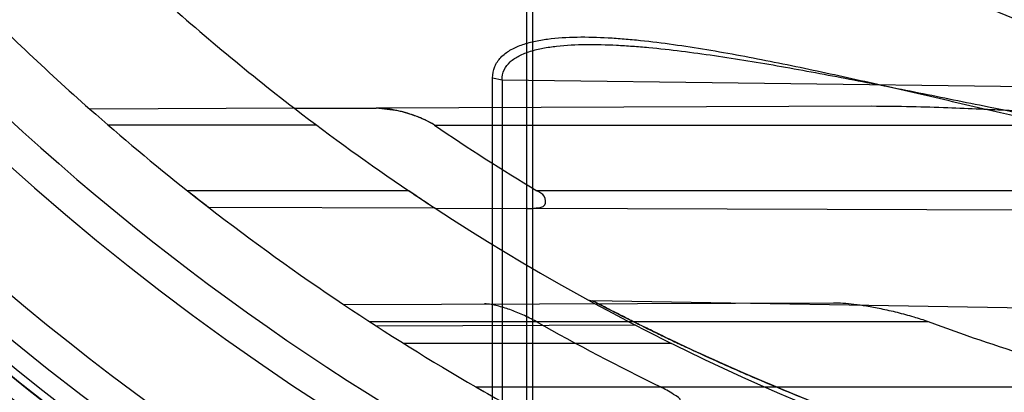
# Model space of a CAD drawing. Header units: millimetres. Extents: x 0 to 297, y 0 to 210.
# Tile 15 of 256: x 145.5731 to 145.7313, y 90.7352 to 90.795. Entities that reach past the tile are written whole.
import ezdxf

# ---------------------------------------------------------------- set-up
doc = ezdxf.new("R2010")
doc.units = ezdxf.units.MM
doc.header["$LTSCALE"] = 16.335
doc.layers.get('0').update_dxf_attribs({"linetype": 'CONTINUOUS'})
for name, color, linetype in [('01_GLOBAL', 7, 'CONTINUOUS'), ('INTFCLR_144815', 7, 'CONTINUOUS'), ('INTFCLR_72935', 7, 'CONTINUOUS')]:
    doc.layers.add(name, color=color, linetype=linetype)

msp = doc.modelspace()

# ---------------------------------------------------------------- linework, layer by layer
at = {"color": 7, "linetype": 'Continuous'}
msp.add_circle((146.8548034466, 92.13446435), 2.66, dxfattribs=at)
at = {"color": 9, "linetype": 'Continuous'}
msp.add_arc((146.8548034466, 92.13446435), 2.6259090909, 182.9674534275, 267.0325465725, dxfattribs=at)
at = {"layer": '01_GLOBAL', "color": 7, "linetype": 'Continuous'}
msp.add_circle((146.8548034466, 92.13446435), 2.695, dxfattribs=at)
at = {"layer": 'INTFCLR_144815', "color": 6, "linetype": 'Continuous'}
for radius in [0.4466793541, 0.4256665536]:
    msp.add_circle((145.8396077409, 91.0702686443), radius, dxfattribs=at)
for radius, start, end in [(0.6157754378, 313.9937911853, 154.5150993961), (0.5947754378, 312.9543589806, 154.5144414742), (0.5751005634, 108.7136429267, 257.7559644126), (0.4627266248, 45.0000000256, 314.9999999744), (0.4618985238, 44.999999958, 315.000000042), (0.461229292, 44.99999997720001, 315.0000000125), (0.4472794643, 47.86578076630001, 312.1342192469), (0.4408857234, 45.72777364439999, 314.2722263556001), (0.4268887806, 45.6663486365, 314.3336513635), (0.427, 190.6326298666, 247.7397281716), (0.4169682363, 205.6072723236, 244.3927276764), (0.3959554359, 207.0737153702, 242.9262846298), (0.5947754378, 205.4855585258, 293.0456409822), (0.6157754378, 205.4849006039, 292.0062088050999)]:
    msp.add_arc((145.8396077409, 91.0702686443), radius, start, end, dxfattribs=at)
at = {"layer": 'INTFCLR_144815', "color": 9, "linetype": 'Continuous'}
for centre, radius, start, end in [((145.8396077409, 91.0702686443), 0.4820383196, 52.2436298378, 307.7563701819), ((145.8396077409, 91.0702686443), 0.5712784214, 125.9035433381, 247.5002459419), ((145.8396077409, 91.0702686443), 0.4540564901, 52.5411294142, 307.4588705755), ((145.8396077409, 91.0702686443), 0.44073522, 45.7280221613, 314.2719778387), ((145.8396077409, 91.0702686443), 0.4337362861, 45.73034182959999, 314.2696581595), ((145.8396076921, 91.07026867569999), 0.5153551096, 125.9035433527, 247.5002459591), ((145.8396077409, 91.0702686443), 0.4297215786, 128.4841463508, 246.0405071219), ((145.8396077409, 91.0702686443), 0.5830188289, 203.8266800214, 313.0809380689), ((145.8396077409, 91.0702686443), 0.590019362, 203.8278898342, 312.5732768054), ((145.8396077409, 91.0702686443), 0.6110177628, 203.8266800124, 319.1799903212), ((145.8396077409, 91.0702686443), 0.4856448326, 211.4870912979, 246.040507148)]:
    msp.add_arc(centre, radius, start, end, dxfattribs=at)
at = {"layer": 'INTFCLR_72935', "color": 9, "linetype": 'Continuous'}
for p, q in [((145.6545291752, 90.7234472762), (145.654529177, 90.8012645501)), ((145.6554583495, 90.8010876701), (145.6554583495, 90.7232192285)), ((145.649042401, 90.7032798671), (145.6490424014, 90.78562215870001)), ((145.6490424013, 90.78562215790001), (145.6505565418, 90.7853406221)), ((145.6505565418, 90.785340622), (145.6505565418, 90.7029168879)), ((145.6505565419, 90.7853406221), (145.8186077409, 90.7831323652)), ((145.617205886, 90.78074231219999), (145.5843221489, 90.7806275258)), ((145.7099340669, 90.78106599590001), (145.6303313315, 90.7807881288)), ((145.620797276, 90.7780186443), (145.5873129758, 90.7780186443)), ((145.6397321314, 90.7780186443), (145.7674848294, 90.7780186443)), ((145.6355721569, 90.7675186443), (145.6000140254, 90.7675186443)), ((145.8466077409, 90.7675186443), (145.6561547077, 90.7675186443)), ((145.6397934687, 90.76471613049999), (145.6034342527, 90.7648430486)), ((145.7568966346, 90.7643073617), (145.6546712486, 90.764664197)), ((145.6250793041, 90.7492697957), (145.7038272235, 90.7495446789)), ((145.8396077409, 90.7468188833), (145.6650955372, 90.7498650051)), ((145.6292541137, 90.7465186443), (145.7189999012, 90.7465186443)), ((145.6719926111, 90.74593355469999), (145.6303824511, 90.74578830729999)), ((145.6777574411, 90.74301864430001), (145.6347415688, 90.74301864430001)), ((145.646373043, 90.7360186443), (145.7526663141, 90.7360186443))]:
    msp.add_line(p, q, dxfattribs=at)
at = {"layer": 'INTFCLR_72935', "color": 6, "linetype": 'Continuous'}
for p, q in [((145.617205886, 90.78074231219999), (145.6303313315, 90.7807881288)), ((145.6397934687, 90.76471613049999), (145.6546712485, 90.764664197))]:
    msp.add_line(p, q, dxfattribs=at)
at = {"layer": 'INTFCLR_72935', "color": 7, "linetype": 'Continuous'}
for p, q in [((145.6338596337, 90.780336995), (145.6303313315, 90.7807881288)), ((145.6000140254, 90.7675186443), (145.6011002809, 90.7666621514)), ((145.6368679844, 90.7666493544), (145.6355721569, 90.7675186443)), ((145.6011002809, 90.7666621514), (145.6034342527, 90.7648430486)), ((145.646373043, 90.7360186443), (145.6478635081, 90.7351614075))]:
    msp.add_line(p, q, dxfattribs=at)
at = {"layer": 'INTFCLR_72935', "color": 6, "linetype": 'Continuous'}
for centre, radius, start, end in [((145.8396077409, 91.0702686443), 0.4224162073, 90, 270.0000000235), ((145.8396077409, 91.0702686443), 0.4014439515, 90, 270.0000000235), ((145.8396077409, 91.0702686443), 0.3860864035, 228.60750313, 231.6422147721), ((145.8396077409, 91.0702686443), 0.3650864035, 232.4700577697, 236.0223614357), ((145.8381007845, 91.0701852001), 0.3531450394, 235.8251649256, 238.9880868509), ((145.8396077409, 91.0702686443), 0.3860864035, 236.2445876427, 239.9671799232), ((145.8387461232, 91.0701813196), 0.3716730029, 240.5548188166, 244.0370164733), ((145.8383689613, 91.0700319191), 0.3448330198, 249.7470830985, 255.6092353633)]:
    msp.add_arc(centre, radius, start, end, dxfattribs=at)
at = {"layer": 'INTFCLR_72935', "color": 9, "linetype": 'Continuous'}
for centre, radius, start, end in [((145.8396077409, 91.0702686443), 0.2950858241, 202.4933176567, 269.9999999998), ((145.8396077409, 91.0702686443), 0.3860864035, 224.4326480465, 228.60750313), ((145.8396077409, 91.0702686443), 0.3650864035, 227.7850563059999, 232.4700577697), ((145.8396077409, 91.0702686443), 0.3860864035, 232.2866422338, 236.2445876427), ((145.8396077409, 91.0702686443), 0.3650864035, 236.8175561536, 270), ((145.6651321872, 90.75196468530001), 0.0021, 241.2710318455, 268.9999999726)]:
    msp.add_arc(centre, radius, start, end, dxfattribs=at)
at = {"layer": 'INTFCLR_72935', "color": 7, "linetype": 'Continuous'}
for centre, radius, start, end in [((145.8396077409, 91.0702686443), 0.3860864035, 231.6422147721, 232.2866422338), ((145.8396077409, 91.0702686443), 0.3650864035, 236.0223614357, 236.8175561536), ((145.8393920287, 91.06999188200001), 0.3857355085, 231.8464244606, 232.2868423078), ((145.8392663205, 91.06975198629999), 0.3644671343, 236.2663355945, 236.8180238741), ((145.8277454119, 91.0523177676), 0.3435704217, 236.2500143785, 236.8347874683), ((145.8396077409, 91.0702686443), 0.3860864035, 239.9671799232, 240.8211786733)]:
    msp.add_arc(centre, radius, start, end, dxfattribs=at)
at = {"layer": 'INTFCLR_72935', "color": 9, "linetype": 'Continuous'}
for points, knots in [([(145.6490424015, 90.7856221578), (145.6490424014, 90.7862394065), (145.6492615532, 90.7874703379), (145.6503177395, 90.7890154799), (145.6518399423, 90.79014481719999), (145.6536607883, 90.7909550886), (145.6557024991, 90.7915239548), (145.6586935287, 90.7920332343), (145.662689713, 90.7922604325), (145.6667975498, 90.7921453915), (145.6701948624, 90.79190577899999), (145.6736958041, 90.7915738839), (145.6781206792, 90.7910196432), (145.6852976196, 90.78990959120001), (145.6943883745, 90.78820389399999), (145.7035357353, 90.78625960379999), (145.7109475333, 90.7846070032), (145.7184417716, 90.7828993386), (145.7315997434, 90.77984245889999), (145.7504318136, 90.77548029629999), (145.7693657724, 90.7714698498), (145.7846086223, 90.7686568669), (145.7960966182, 90.7667952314), (145.8072487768, 90.76528897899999), (145.8145832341, 90.7645184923), (145.8180605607, 90.7642087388)], [0, 0, 0, 0, 0.010598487, 0.0207866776, 0.0313676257, 0.0427483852, 0.0548372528, 0.0676715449, 0.094782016, 0.1233889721, 0.138193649, 0.1532546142, 0.1837667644, 0.2147478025, 0.2779406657, 0.3425495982, 0.3753162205, 0.4083297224, 0.4745276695, 0.6072622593, 0.7402473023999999, 0.8067985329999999, 0.8733927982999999, 0.9400560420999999, 1, 1, 1, 1]), ([(145.6505565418, 90.7853406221), (145.6505565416, 90.785877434), (145.6507873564, 90.78697221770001), (145.6518515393, 90.78829899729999), (145.6533521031, 90.789257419), (145.6551483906, 90.7899484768), (145.6571675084, 90.7904337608), (145.6601333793, 90.7908671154), (145.6640920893, 90.7910539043), (145.6681640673, 90.79094551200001), (145.6715335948, 90.7907309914), (145.6750047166, 90.79043675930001), (145.6793919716, 90.7899488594), (145.6865070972, 90.7889762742), (145.6955211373, 90.7874877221), (145.7045967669, 90.7857955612), (145.7119491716, 90.78436037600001), (145.7193811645, 90.7828796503), (145.7324316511, 90.7802332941), (145.7511172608, 90.7764680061), (145.7698948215, 90.77302297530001), (145.7850072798, 90.7706147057), (145.7964007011, 90.76902393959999), (145.8074863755, 90.7677369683), (145.8147831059, 90.7670804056), (145.8182568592, 90.7668160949)], [0, 0, 0, 0, 0.0093538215, 0.0187078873, 0.0288574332, 0.0400591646, 0.0521074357, 0.0649731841, 0.09223882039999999, 0.1210289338, 0.1359219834, 0.1510663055, 0.1817257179, 0.2128272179, 0.276190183, 0.3408947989, 0.3736893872, 0.4067216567, 0.4729405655, 0.6057191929, 0.7388574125, 0.8055570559, 0.8723597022, 0.9392956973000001, 1, 1, 1, 1]), ([(145.6650955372, 90.7498650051), (145.6661011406, 90.7493377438), (145.6676218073, 90.74854939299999), (145.6697362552, 90.7474718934), (145.6721803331, 90.7462419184), (145.6748565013, 90.7449245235), (145.6777292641, 90.74354393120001), (145.68089289, 90.74205021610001), (145.6841768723, 90.7405431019), (145.6875624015, 90.7390348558), (145.6910851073, 90.7374978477), (145.6974295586, 90.73481807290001), (145.7067383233, 90.731146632), (145.7162748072, 90.7277388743), (145.7240816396, 90.725164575), (145.7320176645, 90.7226931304), (145.7420524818, 90.7198412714), (145.7542225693, 90.7168173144), (145.7705493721, 90.71333364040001), (145.7910951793, 90.71000643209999), (145.815513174, 90.70768352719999), (145.8317080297, 90.7071809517), (145.8396077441, 90.7071814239)], [0, 0, 0, 0, 0.0187784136, 0.0283277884, 0.0392482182, 0.0640293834, 0.0776580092, 0.09196060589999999, 0.1218891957, 0.1374137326, 0.153256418, 0.1854526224, 0.251312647, 0.3187201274, 0.3529062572, 0.3872583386, 0.456181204, 0.5254040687, 0.5946131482, 0.7322372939, 0.8693511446, 1, 1, 1, 1]), ([(145.7011983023, 90.7333488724), (145.7001521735, 90.7337625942), (145.6980694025, 90.7345956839), (145.693970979, 90.7362722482), (145.6890027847, 90.7383886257), (145.6832780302, 90.7409422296), (145.6787315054, 90.7430590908), (145.6753200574, 90.7447029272), (145.6729877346, 90.7458423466), (145.6708640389, 90.7469048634), (145.6689911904, 90.74784970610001), (145.6670932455, 90.7488228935), (145.6658314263, 90.7494795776), (145.6650955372, 90.7498650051)], [0, 0, 0, 0, 0.0849670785, 0.1694239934, 0.3344430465, 0.4928095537, 0.6428534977, 0.7132109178, 0.7788224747, 0.8389056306, 0.8925642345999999, 0.9372570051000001, 1, 1, 1, 1])]:
    msp.add_open_spline(points, degree=3, knots=knots, dxfattribs=at)
at = {"layer": 'INTFCLR_72935', "color": 7, "linetype": 'Continuous'}
for points, knots in [([(145.6397323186, 90.7780183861), (145.6391938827, 90.7783860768), (145.6378902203, 90.77906376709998), (145.6360780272, 90.779744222), (145.6343515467, 90.7802364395), (145.6325539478, 90.7806251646), (145.6311870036, 90.78079564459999), (145.6303321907, 90.7807889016)], [0, 0, 0, 0, 0.1975468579, 0.4425755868, 0.5857667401, 0.740997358, 1, 1, 1, 1]), ([(145.6397321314, 90.7780186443), (145.6392448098, 90.7783371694), (145.6383177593, 90.77884948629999), (145.6368398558, 90.7794636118), (145.6353868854, 90.77995294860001), (145.6343619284, 90.78022322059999), (145.6338596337, 90.780336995)], [0, 0, 0, 0, 0.2753779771, 0.499054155, 0.7563924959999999, 1, 1, 1, 1]), ([(145.7674848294, 90.7780186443), (145.7666073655, 90.7781825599), (145.7652033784, 90.778332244), (145.7632138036, 90.7785086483), (145.7614665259, 90.77864461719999), (145.7595341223, 90.7787831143), (145.7574246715, 90.7789248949), (145.7551231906, 90.7790718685), (145.7526094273, 90.7792263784), (145.7498678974, 90.77939099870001), (145.7468818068, 90.7795657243), (145.7436261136, 90.7797511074), (145.7400691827, 90.7799480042), (145.7361765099, 90.78015780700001), (145.7319071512, 90.7803781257), (145.7272018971, 90.78060358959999), (145.7219719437, 90.78082149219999), (145.7161598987, 90.78102135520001), (145.7120750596, 90.7810533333), (145.7099340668, 90.78106599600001)], [0, 0, 0, 0, 0.0464524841, 0.0733358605, 0.1039743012, 0.1376446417, 0.1741570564, 0.2139951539, 0.2576561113, 0.3052182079, 0.3569193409, 0.4133158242, 0.4749164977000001, 0.5423027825, 0.6161815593, 0.6973864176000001, 0.7874398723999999, 0.8885823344, 1, 1, 1, 1])]:
    msp.add_open_spline(points, degree=3, knots=knots, dxfattribs=at)
at = {"layer": 'INTFCLR_72935', "color": 6, "linetype": 'Continuous'}
for points, knots in [([(145.6546712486, 90.764664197), (145.6551250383, 90.764662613), (145.6559920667, 90.7647447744), (145.6577316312, 90.76492389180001), (145.6575033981, 90.76686700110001), (145.6565764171, 90.7672651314), (145.6561547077, 90.7675186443)], [0, 0, 0, 0, 0.2391785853, 0.4964351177, 0.7406602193, 1, 1, 1, 1]), ([(145.6560351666, 90.7465186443), (145.6553358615, 90.7469134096), (145.6539406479, 90.7475982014), (145.6518555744, 90.7484331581), (145.6498212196, 90.74906005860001), (145.6484481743, 90.74935136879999), (145.6477541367, 90.7493489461)], [0, 0, 0, 0, 0.2734968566, 0.5285538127, 0.7636243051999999, 1, 1, 1, 1]), ([(145.7038272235, 90.7495446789), (145.7043282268, 90.74954642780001), (145.7054203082, 90.7494967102), (145.7071788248, 90.74931460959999), (145.709209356, 90.749016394), (145.711523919, 90.7485842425), (145.7140616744, 90.7480150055), (145.7165946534, 90.74733102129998), (145.7182416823, 90.7467983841), (145.7189999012, 90.7465186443)], [0, 0, 0, 0, 0.09679987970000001, 0.2109808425, 0.3414865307, 0.493213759, 0.6658122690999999, 0.843851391, 1, 1, 1, 1]), ([(145.6780440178, 90.7330826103), (145.6784958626, 90.73308103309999), (145.6798701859, 90.7338136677), (145.6776370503, 90.7351100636), (145.6767526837, 90.7356673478), (145.6760312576, 90.7360186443)], [0, 0, 0, 0, 0.2563188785, 0.544817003, 1, 1, 1, 1])]:
    msp.add_open_spline(points, degree=3, knots=knots, dxfattribs=at)

doc.saveas('drawing.dxf')
